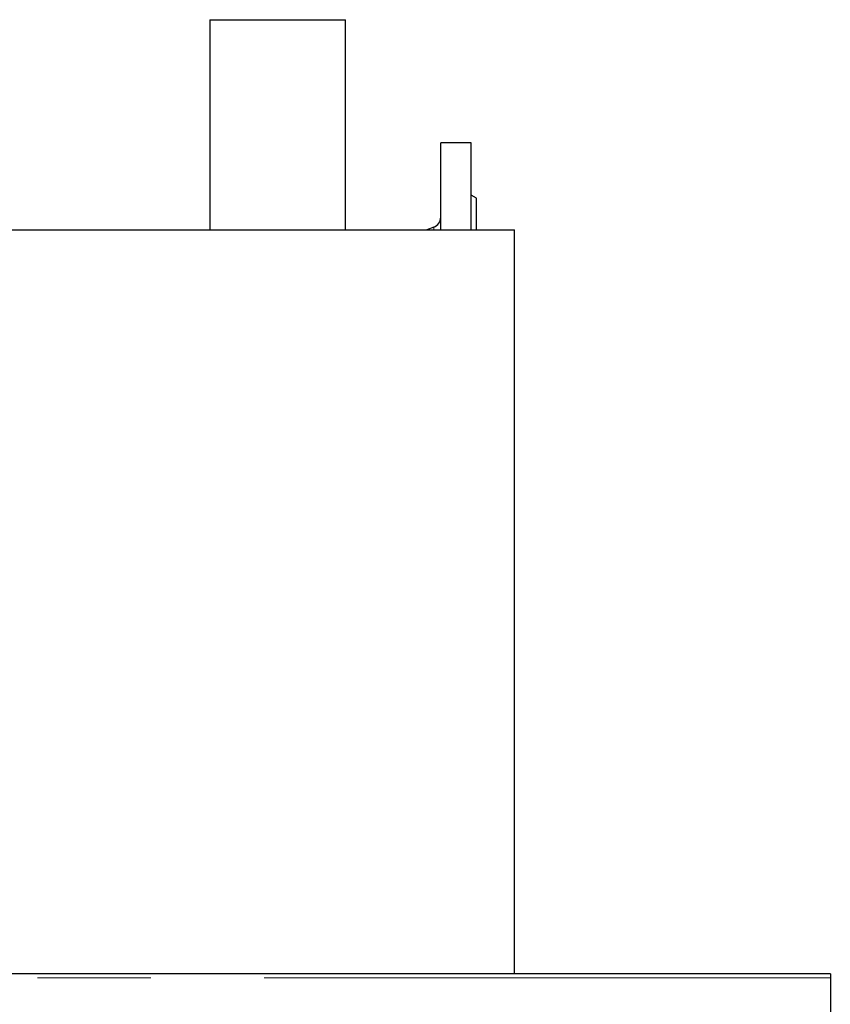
# Model space of a CAD drawing. Header units: millimetres. Extents: x 18 to 263, y 61 to 154.
# Tile 20 of 74: x 74 to 83, y 72 to 83. Entities that reach past the tile are written whole.
import ezdxf

# ---------------------------------------------------------------- set-up
doc = ezdxf.new("R2010")
doc.units = ezdxf.units.MM
doc.linetypes.add('PHANTOM', pattern=[12.7, 6.35, -1.27, 1.27, -1.27, 1.27, -1.27])

msp = doc.modelspace()

# ---------------------------------------------------------------- linework, layer by layer
at = {"color": 7, "linetype": 'Continuous', "lineweight": 25}
for p, q in [((76.121, 82.897), (76.121, 80.544)), ((76.121, 82.897), (77.643, 82.897)), ((77.643, 80.544), (77.643, 82.897)), ((79.052, 81.516), (78.712, 81.516)), ((78.712, 80.544), (78.712, 81.516)), ((79.052, 80.544), (79.052, 81.516)), ((79.112, 80.896), (79.052, 80.931)), ((79.112, 80.544), (79.112, 80.896)), ((73.46, 80.544), (79.54, 80.544)), ((78.633, 80.572), (78.556, 80.544)), ((79.54, 72.206), (79.54, 80.544)), ((83.08, 72.206), (71.398, 72.206)), ((83.08, 72.206), (83.08, 72.163)), ((83.08, 72.163), (83.08, 71.074))]:
    msp.add_line(p, q, dxfattribs=at)
at = {"color": 8, "linetype": 'PHANTOM', "lineweight": 18}
for p, q in [((78.633, 80.544), (78.633, 80.572)), ((83.08, 72.163), (71.391, 72.163))]:
    msp.add_line(p, q, dxfattribs=at)
at = {"color": 7, "linetype": 'Continuous', "lineweight": 25}
msp.add_arc((78.592, 80.685), 0.12, 290, 0, dxfattribs=at)

doc.saveas('drawing.dxf')
